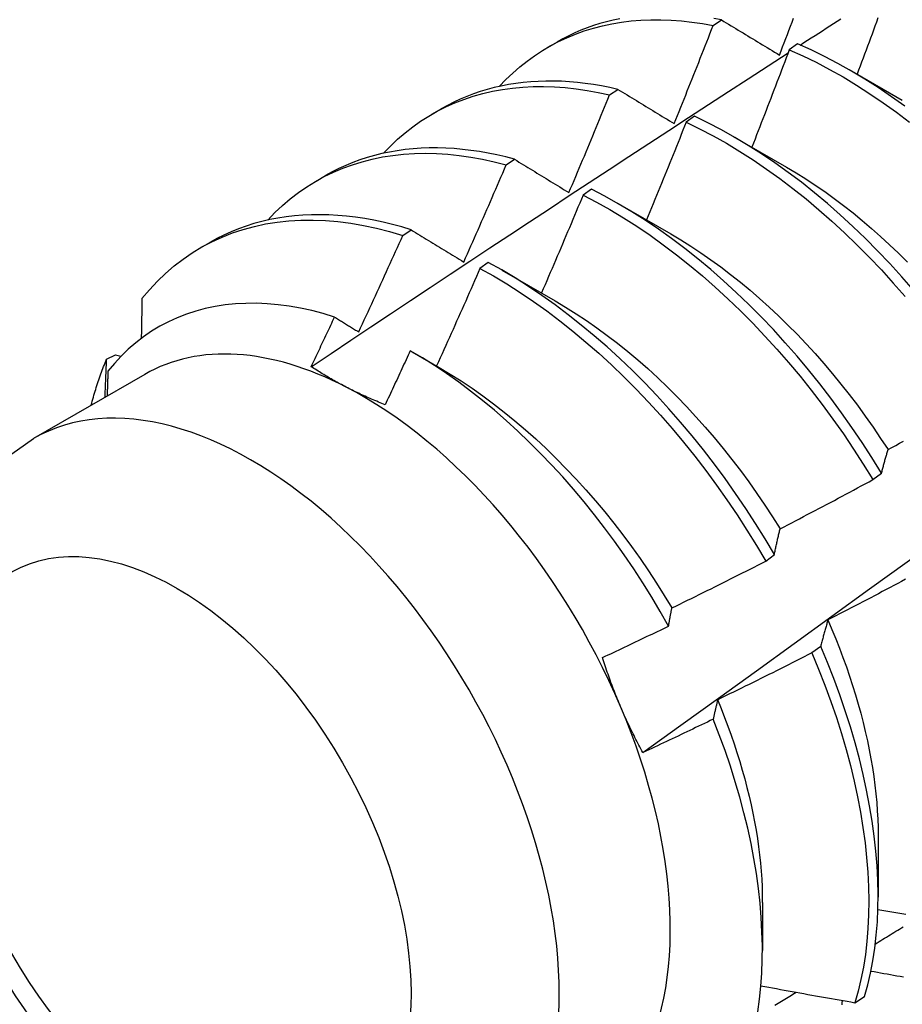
# Model space of a CAD drawing. Header units: inches. Extents: x 202.5 to 236.7, y 67 to 121.5.
# Tile 33 of 48: x 211.454 to 211.72, y 99.801 to 100.097. Entities that reach past the tile are written whole.
import ezdxf

# ---------------------------------------------------------------- set-up
doc = ezdxf.new("R2010")
doc.units = ezdxf.units.IN
doc.header["$MEASUREMENT"] = 0
doc.layers.add('Visible Edges(ANSI)', color=7, linetype='Continuous', lineweight=25)
doc.layers.add('Visible Tangent Edges(ANSI)', color=7, linetype='Continuous', lineweight=25)

msp = doc.modelspace()

# ---------------------------------------------------------------- linework, layer by layer
at = {"layer": 'Visible Edges(ANSI)'}
for p, q in [((211.66285, 100.09524), (211.66537, 100.09693)), ((211.61312, 100.08864), (211.61593, 100.09026)), ((211.68826, 100.08972), (211.68575, 100.08797)), ((211.7037, 100.08196), (211.71971, 100.07275)), ((211.63172, 100.07435), (211.63424, 100.07604)), ((211.57832, 100.06855), (211.58113, 100.07017)), ((211.65725, 100.06794), (211.65475, 100.06617)), ((211.6689, 100.06187), (211.68492, 100.05266)), ((211.60063, 100.0533), (211.60314, 100.05501)), ((211.54352, 100.04846), (211.54634, 100.05008)), ((211.62625, 100.04601), (211.62375, 100.04423)), ((211.63411, 100.04178), (211.65012, 100.03257)), ((211.56956, 100.0321), (211.57207, 100.03382)), ((211.50873, 100.02837), (211.51154, 100.02999)), ((211.59526, 100.02395), (211.59275, 100.02216)), ((211.59931, 100.02169), (211.61532, 100.01247)), ((211.48051, 99.99486), (211.48321, 99.99621)), ((211.48321, 99.99621), (211.48483, 99.99574)), ((211.57236, 99.99708), (211.58052, 99.99238)), ((211.49197, 99.99028), (211.45857, 99.971)), ((211.71086, 99.95864), (211.71346, 99.96062)), ((211.67866, 99.93415), (211.68127, 99.93613)), ((211.69518, 99.9085), (211.69253, 99.90651)), ((211.71247, 99.85155), (211.71245, 99.83306)), ((211.67767, 99.83146), (211.67765, 99.81701)), ((211.70547, 99.80132), (211.70836, 99.8032))]:
    msp.add_line(p, q, dxfattribs=at)
at = {"layer": 'Visible Edges(ANSI)', "flags": 128}
for points in [[(211.59857, 100.0769), (211.60055, 100.07897), (211.6026, 100.08093), (211.60472, 100.08278), (211.60692, 100.08452), (211.60918, 100.08616), (211.61151, 100.08768), (211.61391, 100.08909), (211.61638, 100.09039), (211.6189, 100.09157), (211.62149, 100.09264), (211.62413, 100.09359), (211.62684, 100.09443), (211.62959, 100.09515), (211.6324, 100.09575), (211.63526, 100.09623), (211.63817, 100.0966), (211.64112, 100.09684), (211.64411, 100.09697), (211.64715, 100.09698), (211.65022, 100.09687), (211.65333, 100.09664), (211.65647, 100.09629), (211.65965, 100.09583), (211.66285, 100.09524)], [(211.6348, 100.09729), (211.63278, 100.09686), (211.63079, 100.09637), (211.62883, 100.09582), (211.6269, 100.0952), (211.62499, 100.09453), (211.62312, 100.09379), (211.62127, 100.093), (211.61946, 100.09215), (211.61768, 100.09123), (211.61593, 100.09026)], [(211.66537, 100.09693), (211.66307, 100.09735)], [(211.66537, 100.09693), (211.66608, 100.09649), (211.6668, 100.09605), (211.66752, 100.09562), (211.66824, 100.09518), (211.66896, 100.09475), (211.66968, 100.09431), (211.6704, 100.09387), (211.67112, 100.09343), (211.67185, 100.09299), (211.67257, 100.09255), (211.6733, 100.09212), (211.67402, 100.09168), (211.67475, 100.09123), (211.67548, 100.09079), (211.6762, 100.09035), (211.67693, 100.08991), (211.67766, 100.08947), (211.67839, 100.08903), (211.67913, 100.08858), (211.67986, 100.08814), (211.68059, 100.0877), (211.68133, 100.08725), (211.68206, 100.08681), (211.6828, 100.08636)], [(211.6828, 100.08636), (211.68327, 100.08759), (211.68375, 100.08883), (211.68422, 100.09006), (211.6847, 100.09129), (211.68517, 100.09252), (211.68564, 100.09376), (211.68612, 100.09499), (211.68659, 100.09622), (211.68706, 100.09746)], [(211.68904, 100.08937), (211.69015, 100.09009), (211.69126, 100.0908), (211.69237, 100.09152), (211.69348, 100.09224), (211.69459, 100.09296), (211.6957, 100.09367), (211.69681, 100.09439), (211.69792, 100.09511), (211.69903, 100.09582), (211.70014, 100.09654), (211.70125, 100.09726)], [(211.71239, 100.0975), (211.71195, 100.09629), (211.71151, 100.09508), (211.71106, 100.09387), (211.71062, 100.09266), (211.71018, 100.09145), (211.70973, 100.09024), (211.70928, 100.08903), (211.70884, 100.08782), (211.70839, 100.08661), (211.70794, 100.0854), (211.70749, 100.08419), (211.70704, 100.08298), (211.70659, 100.08177), (211.70614, 100.08056)], [(211.65113, 100.06573), (211.65163, 100.06696), (211.65213, 100.06819), (211.65262, 100.06942), (211.65312, 100.07064), (211.65361, 100.07187), (211.65411, 100.0731), (211.6546, 100.07433), (211.65509, 100.07556), (211.65558, 100.07678), (211.65607, 100.07801), (211.65656, 100.07924), (211.65705, 100.08047), (211.65754, 100.0817), (211.65803, 100.08293), (211.65851, 100.08416), (211.659, 100.08539), (211.65948, 100.08662), (211.65997, 100.08785), (211.66045, 100.08909), (211.66093, 100.09032), (211.66141, 100.09155), (211.66189, 100.09278), (211.66237, 100.09401), (211.66285, 100.09524)], [(211.68575, 100.08797), (211.68529, 100.08674), (211.68483, 100.08552), (211.68437, 100.0843), (211.6839, 100.08308), (211.68344, 100.08185), (211.68298, 100.08063), (211.68251, 100.07941), (211.68204, 100.07819), (211.68158, 100.07697), (211.68111, 100.07574), (211.68064, 100.07452), (211.68017, 100.0733), (211.6797, 100.07208), (211.67923, 100.07086), (211.67876, 100.06964), (211.67829, 100.06842), (211.67782, 100.0672), (211.67734, 100.06598), (211.67687, 100.06476), (211.67639, 100.06354), (211.67592, 100.06232), (211.67544, 100.0611), (211.67496, 100.05988), (211.67448, 100.05866)], [(211.68575, 100.08797), (211.68979, 100.08615), (211.69383, 100.08417), (211.69787, 100.08204), (211.70191, 100.07975), (211.70594, 100.07731), (211.70996, 100.07473), (211.71396, 100.072), (211.71794, 100.06913), (211.72189, 100.06612)], [(211.72045, 100.07097), (211.71647, 100.07383), (211.71246, 100.07655), (211.70844, 100.07913), (211.70441, 100.08155), (211.70037, 100.08383), (211.69633, 100.08595), (211.69229, 100.08792), (211.68826, 100.08972)], [(211.54202, 99.99262), (211.54798, 99.99661), (211.55395, 100.00059), (211.55991, 100.00456), (211.56588, 100.00853), (211.57185, 100.0125), (211.57782, 100.01646), (211.58378, 100.02042), (211.58976, 100.02437), (211.59573, 100.02832), (211.6017, 100.03227), (211.60767, 100.0362), (211.61364, 100.04014), (211.61962, 100.04407), (211.62559, 100.048), (211.63157, 100.05192), (211.63755, 100.05583), (211.64352, 100.05975), (211.6495, 100.06365), (211.65548, 100.06756), (211.66146, 100.07146), (211.66745, 100.07535), (211.67343, 100.07924), (211.67941, 100.08313), (211.6854, 100.08701)], [(211.56377, 100.05681), (211.56585, 100.05897), (211.568, 100.06102), (211.57023, 100.06294), (211.57254, 100.06475), (211.57493, 100.06644), (211.57739, 100.068), (211.57992, 100.06944), (211.58253, 100.07076), (211.5852, 100.07195), (211.58794, 100.07302), (211.59074, 100.07395), (211.5936, 100.07476), (211.59652, 100.07544), (211.59949, 100.07599), (211.60252, 100.07641), (211.6056, 100.07671), (211.60873, 100.07687), (211.6119, 100.0769), (211.61512, 100.07679), (211.61837, 100.07656), (211.62166, 100.0762), (211.62498, 100.07571), (211.62834, 100.07509), (211.63172, 100.07435)], [(211.63424, 100.07604), (211.63176, 100.07659), (211.6293, 100.07707), (211.62686, 100.07749), (211.62443, 100.07783), (211.62203, 100.07811), (211.61964, 100.07831), (211.61727, 100.07845), (211.61492, 100.07852), (211.6126, 100.07851), (211.6103, 100.07844), (211.60802, 100.0783), (211.60577, 100.07809), (211.60354, 100.07781), (211.60135, 100.07746), (211.59918, 100.07703), (211.59704, 100.07655), (211.59494, 100.07599), (211.59286, 100.07536), (211.59082, 100.07467), (211.58881, 100.0739), (211.58684, 100.07307), (211.5849, 100.07217), (211.583, 100.07121), (211.58113, 100.07017)], [(211.63424, 100.07604), (211.63493, 100.07562), (211.63563, 100.07519), (211.63632, 100.07477), (211.63702, 100.07434), (211.63772, 100.07392), (211.63842, 100.07349), (211.63912, 100.07306), (211.63982, 100.07264), (211.64052, 100.07221), (211.64122, 100.07178), (211.64192, 100.07135), (211.64263, 100.07092), (211.64333, 100.07049), (211.64404, 100.07006), (211.64474, 100.06963), (211.64545, 100.0692), (211.64616, 100.06877), (211.64687, 100.06834), (211.64757, 100.0679), (211.64828, 100.06747), (211.649, 100.06704), (211.64971, 100.0666), (211.65042, 100.06617), (211.65113, 100.06573)], [(211.6195, 100.04498), (211.62002, 100.0462), (211.62054, 100.04742), (211.62105, 100.04864), (211.62157, 100.04986), (211.62209, 100.05108), (211.6226, 100.05231), (211.62311, 100.05353), (211.62363, 100.05475), (211.62414, 100.05597), (211.62465, 100.0572), (211.62516, 100.05842), (211.62567, 100.05964), (211.62618, 100.06087), (211.62669, 100.06209), (211.6272, 100.06332), (211.6277, 100.06454), (211.62821, 100.06577), (211.62871, 100.06699), (211.62922, 100.06822), (211.62972, 100.06944), (211.63022, 100.07067), (211.63072, 100.07189), (211.63122, 100.07312), (211.63172, 100.07435)], [(211.72307, 100.01564), (211.71955, 100.01968), (211.71596, 100.02362), (211.71231, 100.02746), (211.70861, 100.03119), (211.70485, 100.03481), (211.70104, 100.03831), (211.69719, 100.04169), (211.6933, 100.04494), (211.68937, 100.04807), (211.68541, 100.05106), (211.68143, 100.05391), (211.67743, 100.05662), (211.67341, 100.05918), (211.66937, 100.0616), (211.66533, 100.06387), (211.66129, 100.06598), (211.65725, 100.06794)], [(211.65475, 100.06617), (211.65426, 100.06494), (211.65377, 100.06371), (211.65329, 100.06249), (211.6528, 100.06126), (211.65231, 100.06003), (211.65182, 100.0588), (211.65133, 100.05757), (211.65083, 100.05635), (211.65034, 100.05512), (211.64985, 100.05389), (211.64935, 100.05267), (211.64886, 100.05144), (211.64836, 100.05021), (211.64787, 100.04899), (211.64737, 100.04776), (211.64687, 100.04654), (211.64637, 100.04531), (211.64587, 100.04409), (211.64537, 100.04286), (211.64487, 100.04164), (211.64437, 100.04041), (211.64387, 100.03919), (211.64336, 100.03797), (211.64286, 100.03674)], [(211.65475, 100.06617), (211.65879, 100.0642), (211.66283, 100.06208), (211.66687, 100.0598), (211.6709, 100.05737), (211.67492, 100.05479), (211.67892, 100.05207), (211.6829, 100.04921), (211.68686, 100.04621), (211.69078, 100.04308), (211.69467, 100.03981), (211.69852, 100.03643), (211.70232, 100.03292), (211.70608, 100.02929), (211.70978, 100.02555), (211.71343, 100.0217), (211.71701, 100.01776), (211.72053, 100.01371)], [(211.60314, 100.05501), (211.60049, 100.0557), (211.59786, 100.05631), (211.59524, 100.05685), (211.59264, 100.0573), (211.59006, 100.05768), (211.5875, 100.05799), (211.58496, 100.05821), (211.58245, 100.05836), (211.57996, 100.05843), (211.57749, 100.05842), (211.57505, 100.05833), (211.57264, 100.05816), (211.57026, 100.05791), (211.56791, 100.05759), (211.56559, 100.05719), (211.5633, 100.05671), (211.56105, 100.05615), (211.55883, 100.05551), (211.55665, 100.0548), (211.55451, 100.05401), (211.5524, 100.05314), (211.55034, 100.0522), (211.54832, 100.05118), (211.54634, 100.05008)], [(211.52898, 100.03672), (211.53114, 100.03898), (211.5334, 100.0411), (211.53574, 100.0431), (211.53817, 100.04497), (211.54068, 100.04671), (211.54327, 100.04831), (211.54594, 100.04978), (211.54869, 100.05111), (211.55151, 100.05231), (211.5544, 100.05337), (211.55736, 100.05428), (211.56038, 100.05506), (211.56346, 100.05569), (211.56661, 100.05618), (211.56981, 100.05654), (211.57306, 100.05674), (211.57637, 100.05681), (211.57972, 100.05673), (211.58311, 100.05651), (211.58655, 100.05615), (211.59002, 100.05565), (211.59353, 100.05501), (211.59706, 100.05422), (211.60063, 100.0533)], [(211.64174, 99.87656), (211.65312, 99.88475), (211.66449, 99.89295), (211.67585, 99.90115), (211.6872, 99.90935), (211.69854, 99.91755), (211.70987, 99.92575), (211.72119, 99.93394), (211.7325, 99.94214), (211.7438, 99.95033), (211.75508, 99.95852), (211.76636, 99.96671), (211.77763, 99.9749), (211.78889, 99.98309), (211.80014, 99.99128), (211.81138, 99.99946), (211.82261, 100.00764), (211.83384, 100.01582), (211.84505, 100.02399), (211.85625, 100.03216), (211.86744, 100.04033), (211.87863, 100.0485), (211.8898, 100.05666)], [(211.58789, 100.02409), (211.58843, 100.02531), (211.58897, 100.02652), (211.58951, 100.02774), (211.59005, 100.02895), (211.59058, 100.03016), (211.59112, 100.03138), (211.59166, 100.03259), (211.59219, 100.03381), (211.59272, 100.03503), (211.59326, 100.03624), (211.59379, 100.03746), (211.59432, 100.03868), (211.59485, 100.03989), (211.59538, 100.04111), (211.59591, 100.04233), (211.59644, 100.04355), (211.59696, 100.04476), (211.59749, 100.04598), (211.59801, 100.0472), (211.59854, 100.04842), (211.59906, 100.04964), (211.59959, 100.05086), (211.60011, 100.05208), (211.60063, 100.0533)], [(211.60314, 100.05501), (211.60381, 100.05459), (211.60449, 100.05418), (211.60516, 100.05377), (211.60583, 100.05336), (211.60651, 100.05294), (211.60719, 100.05253), (211.60786, 100.05211), (211.60854, 100.0517), (211.60922, 100.05128), (211.6099, 100.05086), (211.61058, 100.05045), (211.61126, 100.05003), (211.61194, 100.04961), (211.61263, 100.04919), (211.61331, 100.04877), (211.61399, 100.04835), (211.61468, 100.04793), (211.61536, 100.04751), (211.61605, 100.04709), (211.61674, 100.04667), (211.61743, 100.04625), (211.61812, 100.04583), (211.61881, 100.0454), (211.6195, 100.04498)], [(211.68492, 100.05264), (211.6878, 100.05093), (211.69068, 100.04914), (211.69355, 100.04726), (211.69641, 100.04529), (211.69926, 100.04324), (211.70209, 100.0411), (211.7049, 100.03889), (211.70769, 100.0366), (211.71046, 100.03423), (211.7132, 100.0318), (211.71592, 100.02929), (211.71861, 100.02672), (211.72126, 100.02408)], [(211.62375, 100.04423), (211.62324, 100.043), (211.62273, 100.04178), (211.62221, 100.04055), (211.6217, 100.03932), (211.62119, 100.03809), (211.62067, 100.03686), (211.62016, 100.03563), (211.61964, 100.03441), (211.61912, 100.03318), (211.6186, 100.03195), (211.61809, 100.03073), (211.61757, 100.0295), (211.61705, 100.02827), (211.61652, 100.02705), (211.616, 100.02582), (211.61548, 100.0246), (211.61496, 100.02337), (211.61443, 100.02215), (211.61391, 100.02092), (211.61338, 100.0197), (211.61285, 100.01847), (211.61233, 100.01725), (211.6118, 100.01603), (211.61127, 100.0148)], [(211.62375, 100.04423), (211.62779, 100.04212), (211.63183, 100.03985), (211.63586, 100.03743), (211.63988, 100.03486), (211.64389, 100.03215), (211.64787, 100.02929), (211.65182, 100.0263), (211.65575, 100.02318), (211.65964, 100.01992), (211.66349, 100.01654), (211.6673, 100.01304), (211.67106, 100.00942), (211.67476, 100.00568), (211.67841, 100.00184), (211.682, 99.9979), (211.68552, 99.99386), (211.68897, 99.98973), (211.69235, 99.98551), (211.69565, 99.9812), (211.69887, 99.97682), (211.702, 99.97237), (211.70505, 99.96785), (211.708, 99.96327), (211.71086, 99.95864)], [(211.71346, 99.96062), (211.71059, 99.96525), (211.70763, 99.96982), (211.70458, 99.97433), (211.70144, 99.97878), (211.69821, 99.98316), (211.69491, 99.98745), (211.69152, 99.99167), (211.68807, 99.9958), (211.68454, 99.99983), (211.68095, 100.00376), (211.6773, 100.0076), (211.67359, 100.01132), (211.66982, 100.01493), (211.66601, 100.01842), (211.66216, 100.0218), (211.65827, 100.02504), (211.65434, 100.02816), (211.65038, 100.03114), (211.64639, 100.03398), (211.64239, 100.03668), (211.63837, 100.03924), (211.63434, 100.04165), (211.6303, 100.04391), (211.62625, 100.04601)], [(211.57207, 100.03382), (211.56925, 100.03466), (211.56644, 100.03542), (211.56365, 100.03609), (211.56088, 100.03667), (211.55812, 100.03717), (211.55539, 100.03758), (211.55268, 100.0379), (211.55, 100.03813), (211.54734, 100.03828), (211.5447, 100.03834), (211.5421, 100.03831), (211.53952, 100.03819), (211.53698, 100.03799), (211.53447, 100.0377), (211.532, 100.03732), (211.52956, 100.03685), (211.52716, 100.03629), (211.5248, 100.03565), (211.52248, 100.03492), (211.52021, 100.03411), (211.51797, 100.03321), (211.51578, 100.03222), (211.51363, 100.03115), (211.51154, 100.02999)], [(211.49116, 100.0131), (211.49341, 100.01578), (211.49577, 100.01831), (211.49824, 100.02069), (211.50082, 100.02291), (211.5035, 100.02498), (211.50629, 100.02688), (211.50917, 100.02862), (211.51214, 100.0302), (211.51521, 100.0316), (211.51837, 100.03284), (211.52161, 100.03391), (211.52493, 100.03481), (211.52832, 100.03554), (211.53179, 100.03609), (211.53533, 100.03647), (211.53893, 100.03668), (211.54259, 100.03671), (211.54631, 100.03657), (211.55008, 100.03625), (211.5539, 100.03577), (211.55776, 100.03511), (211.56166, 100.03428), (211.5656, 100.03327), (211.56956, 100.0321)], [(211.5563, 100.00308), (211.55686, 100.00429), (211.55743, 100.00549), (211.55799, 100.0067), (211.55855, 100.00791), (211.5591, 100.00911), (211.55966, 100.01032), (211.56022, 100.01153), (211.56078, 100.01273), (211.56133, 100.01394), (211.56189, 100.01515), (211.56244, 100.01636), (211.56299, 100.01757), (211.56354, 100.01878), (211.5641, 100.01999), (211.56465, 100.0212), (211.56519, 100.02241), (211.56574, 100.02362), (211.56629, 100.02483), (211.56684, 100.02604), (211.56738, 100.02725), (211.56793, 100.02847), (211.56847, 100.02968), (211.56902, 100.03089), (211.56956, 100.0321)], [(211.57207, 100.03382), (211.57272, 100.03342), (211.57337, 100.03302), (211.57402, 100.03262), (211.57467, 100.03222), (211.57533, 100.03182), (211.57598, 100.03142), (211.57663, 100.03102), (211.57729, 100.03061), (211.57795, 100.03021), (211.5786, 100.02981), (211.57926, 100.0294), (211.57992, 100.029), (211.58058, 100.02859), (211.58124, 100.02819), (211.5819, 100.02778), (211.58256, 100.02737), (211.58323, 100.02696), (211.58389, 100.02656), (211.58455, 100.02615), (211.58522, 100.02574), (211.58589, 100.02533), (211.58655, 100.02492), (211.58722, 100.02451), (211.58789, 100.02409)], [(211.65011, 100.03253), (211.65313, 100.03074), (211.65615, 100.02884), (211.65915, 100.02686), (211.66215, 100.02478), (211.66513, 100.02261), (211.66809, 100.02036), (211.67103, 100.01802), (211.67395, 100.01561), (211.67684, 100.01311), (211.6797, 100.01053), (211.68253, 100.00788), (211.68533, 100.00515), (211.6881, 100.00236), (211.69082, 99.99949), (211.6935, 99.99656), (211.69614, 99.99357), (211.69874, 99.99051), (211.70128, 99.9874), (211.70377, 99.98423), (211.70621, 99.981), (211.7086, 99.97773), (211.71093, 99.97442), (211.7132, 99.97106), (211.71542, 99.96766)], [(211.68127, 99.93613), (211.67849, 99.9408), (211.67562, 99.94543), (211.67266, 99.95), (211.6696, 99.95451), (211.66645, 99.95895), (211.66322, 99.96332), (211.65991, 99.96761), (211.65652, 99.97182), (211.65306, 99.97595), (211.64953, 99.97997), (211.64593, 99.9839), (211.64228, 99.98773), (211.63857, 99.99145), (211.6348, 99.99505), (211.63099, 99.99854), (211.62713, 100.0019), (211.62323, 100.00514), (211.6193, 100.00825), (211.61534, 100.01122), (211.61136, 100.01406), (211.60735, 100.01675), (211.60333, 100.0193), (211.5993, 100.0217), (211.59526, 100.02395)], [(211.59275, 100.02216), (211.59222, 100.02093), (211.59168, 100.01971), (211.59115, 100.01848), (211.59061, 100.01726), (211.59007, 100.01604), (211.58954, 100.01481), (211.589, 100.01359), (211.58846, 100.01237), (211.58792, 100.01115), (211.58738, 100.00992), (211.58683, 100.0087), (211.58629, 100.00748), (211.58575, 100.00626), (211.5852, 100.00504), (211.58466, 100.00382), (211.58411, 100.0026), (211.58356, 100.00138), (211.58302, 100.00016), (211.58247, 99.99894), (211.58192, 99.99772), (211.58137, 99.9965), (211.58082, 99.99528), (211.58027, 99.99406), (211.57971, 99.99285)], [(211.59275, 100.02216), (211.59679, 100.0199), (211.60082, 100.01749), (211.60485, 100.01493), (211.60885, 100.01222), (211.61283, 100.00938), (211.61679, 100.00639), (211.62072, 100.00327), (211.62461, 100.00003), (211.62847, 99.99665), (211.63228, 99.99316), (211.63604, 99.98954), (211.63975, 99.98582), (211.6434, 99.98198), (211.64699, 99.97805), (211.65051, 99.97401), (211.65397, 99.96988), (211.65735, 99.96567), (211.66066, 99.96137), (211.66388, 99.95699), (211.66702, 99.95255), (211.67007, 99.94803), (211.67303, 99.94346), (211.6759, 99.93883), (211.67866, 99.93415)], [(211.54905, 100.00755), (211.54559, 100.00859), (211.54217, 100.00948), (211.53877, 100.01022), (211.53541, 100.01081), (211.53209, 100.01125), (211.52881, 100.01154), (211.52558, 100.01169), (211.52239, 100.01167), (211.51925, 100.01151), (211.51617, 100.0112), (211.51314, 100.01073), (211.51019, 100.01011), (211.5073, 100.00934), (211.50449, 100.00842), (211.50176, 100.00736), (211.4991, 100.00614), (211.49652, 100.00478), (211.49402, 100.00327), (211.49161, 100.00162), (211.48928, 99.99983), (211.48704, 99.99789), (211.4849, 99.99581), (211.48285, 99.9936), (211.48091, 99.99126)], [(211.49116, 100.0131), (211.49115, 100.0126), (211.49114, 100.0121), (211.49113, 100.0116), (211.49112, 100.01111), (211.49112, 100.01061), (211.49111, 100.01011), (211.4911, 100.00961), (211.49109, 100.00911), (211.49108, 100.00862), (211.49107, 100.00812), (211.49106, 100.00762), (211.49105, 100.00712), (211.49104, 100.00662), (211.49103, 100.00612), (211.49102, 100.00562), (211.49101, 100.00512), (211.491, 100.00462), (211.49099, 100.00412), (211.49098, 100.00362), (211.49097, 100.00312), (211.49096, 100.00262), (211.49094, 100.00212), (211.49093, 100.00162), (211.49092, 100.00112)], [(211.61532, 100.01241), (211.61848, 100.01054), (211.62163, 100.00856), (211.62477, 100.00648), (211.6279, 100.00431), (211.63101, 100.00204), (211.6341, 99.99967), (211.63716, 99.99721), (211.6402, 99.99466), (211.64321, 99.99202), (211.64618, 99.98929), (211.64912, 99.98648), (211.65202, 99.98359), (211.65488, 99.98061), (211.6577, 99.97757), (211.66047, 99.97445), (211.66319, 99.97127), (211.66586, 99.96802), (211.66848, 99.96472), (211.67105, 99.96136), (211.67355, 99.95795), (211.676, 99.95448), (211.67839, 99.95098), (211.68071, 99.94743), (211.68296, 99.94385)], [(211.54201, 99.99262), (211.54231, 99.99325), (211.54261, 99.99387), (211.5429, 99.99449), (211.5432, 99.99511), (211.54349, 99.99573), (211.54379, 99.99635), (211.54408, 99.99697), (211.54437, 99.99759), (211.54467, 99.99822), (211.54496, 99.99884), (211.54526, 99.99946), (211.54555, 100.00008), (211.54584, 100.0007), (211.54613, 100.00133), (211.54643, 100.00195), (211.54672, 100.00257), (211.54701, 100.00319), (211.5473, 100.00382), (211.54759, 100.00444), (211.54789, 100.00506), (211.54818, 100.00568), (211.54847, 100.00631), (211.54876, 100.00693), (211.54905, 100.00755)], [(211.54905, 100.00755), (211.54935, 100.00737), (211.54965, 100.00718), (211.54995, 100.007), (211.55025, 100.00681), (211.55055, 100.00663), (211.55085, 100.00644), (211.55115, 100.00626), (211.55146, 100.00607), (211.55176, 100.00588), (211.55206, 100.0057), (211.55236, 100.00551), (211.55266, 100.00533), (211.55297, 100.00514), (211.55327, 100.00495), (211.55357, 100.00477), (211.55387, 100.00458), (211.55418, 100.00439), (211.55448, 100.00421), (211.55478, 100.00402), (211.55509, 100.00383), (211.55539, 100.00364), (211.55569, 100.00346), (211.556, 100.00327), (211.5563, 100.00308)], [(211.57179, 99.99741), (211.57148, 99.99673), (211.57117, 99.99605), (211.57085, 99.99537), (211.57054, 99.9947), (211.57023, 99.99402), (211.56992, 99.99334), (211.56961, 99.99266), (211.56929, 99.99199), (211.56898, 99.99131), (211.56867, 99.99063), (211.56835, 99.98995), (211.56804, 99.98928), (211.56773, 99.9886), (211.56741, 99.98792), (211.5671, 99.98725), (211.56678, 99.98657), (211.56647, 99.98589), (211.56615, 99.98522), (211.56584, 99.98454), (211.56552, 99.98387), (211.5652, 99.98319), (211.56489, 99.98251), (211.56457, 99.98184), (211.56425, 99.98116)], [(211.64947, 99.91461), (211.64697, 99.91898), (211.64439, 99.92331), (211.64173, 99.92759), (211.63897, 99.93181), (211.63614, 99.93598), (211.63322, 99.94009), (211.63023, 99.94413), (211.62717, 99.94809), (211.62404, 99.95197), (211.62086, 99.95575), (211.61762, 99.95944), (211.61432, 99.96304), (211.61098, 99.96654), (211.60758, 99.96994), (211.60413, 99.97323), (211.60065, 99.97641), (211.59712, 99.97949), (211.59355, 99.98244), (211.58996, 99.98527), (211.58636, 99.98797), (211.58273, 99.99053), (211.57909, 99.99296), (211.57544, 99.99525), (211.57179, 99.99741)], [(211.4759, 99.981), (211.47605, 99.98161), (211.47621, 99.98222), (211.47638, 99.98282), (211.47654, 99.98342), (211.47671, 99.98402), (211.47688, 99.98461), (211.47706, 99.98521), (211.47724, 99.9858), (211.47742, 99.98638), (211.47761, 99.98697), (211.47779, 99.98755), (211.47798, 99.98813), (211.47818, 99.98871), (211.47838, 99.98928), (211.47858, 99.98985), (211.47878, 99.99042), (211.47898, 99.99098), (211.47919, 99.99155), (211.47941, 99.99211), (211.47962, 99.99266), (211.47984, 99.99322), (211.48006, 99.99377), (211.48028, 99.99432), (211.48051, 99.99486)], [(211.48006, 99.9834), (211.48008, 99.98388), (211.4801, 99.98436), (211.48011, 99.98484), (211.48013, 99.98532), (211.48015, 99.9858), (211.48017, 99.98628), (211.48019, 99.98675), (211.48021, 99.98723), (211.48023, 99.98771), (211.48025, 99.98819), (211.48027, 99.98867), (211.48029, 99.98914), (211.48031, 99.98962), (211.48033, 99.9901), (211.48035, 99.99058), (211.48036, 99.99105), (211.48038, 99.99153), (211.4804, 99.99201), (211.48042, 99.99248), (211.48044, 99.99296), (211.48046, 99.99343), (211.48048, 99.99391), (211.48049, 99.99439), (211.48051, 99.99486)], [(211.48091, 99.99126), (211.4809, 99.99094), (211.48089, 99.99063), (211.48088, 99.99032), (211.48087, 99.99001), (211.48086, 99.9897), (211.48085, 99.98938), (211.48084, 99.98907), (211.48083, 99.98876), (211.48082, 99.98845), (211.48081, 99.98814), (211.4808, 99.98782), (211.48079, 99.98751), (211.48078, 99.9872), (211.48077, 99.98689), (211.48076, 99.98657), (211.48075, 99.98626), (211.48074, 99.98595), (211.48073, 99.98564), (211.48072, 99.98532), (211.48071, 99.98501), (211.4807, 99.9847), (211.48069, 99.98438), (211.48068, 99.98407), (211.48067, 99.98376)], [(211.55253, 99.98648), (211.55206, 99.98672), (211.5516, 99.98696), (211.55113, 99.98721), (211.55068, 99.98745), (211.55022, 99.9877), (211.54977, 99.98795), (211.54931, 99.9882), (211.54887, 99.98845), (211.54842, 99.9887), (211.54798, 99.98895), (211.54753, 99.98921), (211.5471, 99.98946), (211.54666, 99.98972), (211.54623, 99.98998), (211.54579, 99.99024), (211.54536, 99.9905), (211.54494, 99.99076), (211.54451, 99.99102), (211.54409, 99.99129), (211.54367, 99.99155), (211.54325, 99.99182), (211.54284, 99.99209), (211.54243, 99.99235), (211.54201, 99.99262)], [(211.58053, 99.99234), (211.58382, 99.9904), (211.58711, 99.98833), (211.59038, 99.98616), (211.59364, 99.98387), (211.59687, 99.98148), (211.60008, 99.97897), (211.60327, 99.97637), (211.60642, 99.97366), (211.60955, 99.97087), (211.61264, 99.96798), (211.61569, 99.965), (211.61869, 99.96194), (211.62166, 99.9588), (211.62457, 99.95558), (211.62744, 99.95229), (211.63025, 99.94893), (211.633, 99.94551), (211.6357, 99.94202), (211.63833, 99.93848), (211.64089, 99.93488), (211.64339, 99.93124), (211.64581, 99.92755), (211.64816, 99.92381), (211.65043, 99.92004)], [(211.56425, 99.98116), (211.56374, 99.98137), (211.56323, 99.98157), (211.56272, 99.98178), (211.56221, 99.98199), (211.56171, 99.9822), (211.5612, 99.98241), (211.5607, 99.98263), (211.5602, 99.98284), (211.55971, 99.98306), (211.55921, 99.98328), (211.55872, 99.98349), (211.55823, 99.98372), (211.55775, 99.98394), (211.55726, 99.98416), (211.55678, 99.98439), (211.5563, 99.98461), (211.55582, 99.98484), (211.55534, 99.98507), (211.55487, 99.9853), (211.55439, 99.98553), (211.55392, 99.98577), (211.55346, 99.986), (211.55299, 99.98624), (211.55253, 99.98648)], [(211.45966, 99.79393), (211.45309, 99.80336), (211.44704, 99.81318), (211.44155, 99.82333), (211.43668, 99.83374), (211.43244, 99.84435), (211.42888, 99.85509), (211.42604, 99.8659), (211.42396, 99.87672), (211.42267, 99.88751), (211.42222, 99.89821), (211.42269, 99.90879), (211.42414, 99.91918), (211.42667, 99.92935), (211.43039, 99.93919), (211.4354, 99.94851), (211.4418, 99.95712), (211.44958, 99.96473), (211.45857, 99.971)], [(211.71546, 99.96767), (211.71661, 99.9683), (211.71777, 99.96893), (211.71892, 99.96957), (211.72007, 99.9702)], [(211.71346, 99.96062), (211.71354, 99.96093), (211.71362, 99.96123), (211.7137, 99.96154), (211.71378, 99.96184), (211.71386, 99.96214), (211.71394, 99.96244), (211.71402, 99.96274), (211.7141, 99.96304), (211.71418, 99.96334), (211.71426, 99.96364), (211.71435, 99.96393), (211.71443, 99.96423), (211.71451, 99.96452), (211.7146, 99.96481), (211.71468, 99.9651), (211.71477, 99.96539), (211.71485, 99.96568), (211.71494, 99.96597), (211.71502, 99.96625), (211.71511, 99.96654), (211.7152, 99.96682), (211.71528, 99.96711), (211.71537, 99.96739), (211.71546, 99.96767)], [(211.68299, 99.94387), (211.68416, 99.94448), (211.68532, 99.94508), (211.68649, 99.94569), (211.68766, 99.94629), (211.68882, 99.9469), (211.68999, 99.94751), (211.69115, 99.94812), (211.69232, 99.94873), (211.69348, 99.94934), (211.69464, 99.94995), (211.6958, 99.95057), (211.69697, 99.95118), (211.69813, 99.9518), (211.69929, 99.95241), (211.70045, 99.95303), (211.70161, 99.95365), (211.70277, 99.95427), (211.70392, 99.95489), (211.70508, 99.95551), (211.70624, 99.95614), (211.70739, 99.95676), (211.70855, 99.95739), (211.70971, 99.95801), (211.71086, 99.95864)], [(211.68127, 99.93613), (211.68133, 99.93646), (211.6814, 99.9368), (211.68147, 99.93713), (211.68154, 99.93746), (211.68161, 99.9378), (211.68168, 99.93813), (211.68175, 99.93845), (211.68182, 99.93878), (211.68189, 99.93911), (211.68196, 99.93943), (211.68203, 99.93976), (211.6821, 99.94008), (211.68217, 99.9404), (211.68224, 99.94072), (211.68232, 99.94104), (211.68239, 99.94136), (211.68246, 99.94168), (211.68254, 99.942), (211.68261, 99.94231), (211.68269, 99.94263), (211.68276, 99.94294), (211.68284, 99.94325), (211.68291, 99.94356), (211.68299, 99.94387)], [(211.65044, 99.92004), (211.65162, 99.92061), (211.6528, 99.92119), (211.65399, 99.92177), (211.65517, 99.92235), (211.65635, 99.92293), (211.65753, 99.92351), (211.6587, 99.92409), (211.65988, 99.92467), (211.66106, 99.92526), (211.66224, 99.92584), (211.66341, 99.92643), (211.66459, 99.92702), (211.66577, 99.92761), (211.66694, 99.92819), (211.66812, 99.92879), (211.66929, 99.92938), (211.67046, 99.92997), (211.67164, 99.93056), (211.67281, 99.93116), (211.67398, 99.93175), (211.67515, 99.93235), (211.67632, 99.93295), (211.67749, 99.93355), (211.67866, 99.93415)], [(211.72068, 99.92866), (211.71952, 99.92804), (211.71836, 99.92742), (211.7172, 99.9268), (211.71604, 99.92618), (211.71488, 99.92556), (211.71371, 99.92495), (211.71255, 99.92433), (211.71139, 99.92372), (211.71022, 99.9231), (211.70905, 99.92249), (211.70789, 99.92188), (211.70672, 99.92127), (211.70555, 99.92066), (211.70439, 99.92005), (211.70322, 99.91944), (211.70205, 99.91884), (211.70088, 99.91823), (211.69971, 99.91763), (211.69854, 99.91703), (211.69737, 99.91643)], [(211.64947, 99.91461), (211.64951, 99.91484), (211.64955, 99.91507), (211.64958, 99.9153), (211.64962, 99.91553), (211.64966, 99.91576), (211.6497, 99.91599), (211.64974, 99.91622), (211.64978, 99.91645), (211.64982, 99.91668), (211.64986, 99.9169), (211.6499, 99.91713), (211.64994, 99.91736), (211.64998, 99.91758), (211.65002, 99.91781), (211.65007, 99.91803), (211.65011, 99.91826), (211.65015, 99.91848), (211.65019, 99.91871), (211.65023, 99.91893), (211.65027, 99.91915), (211.65031, 99.91937), (211.65036, 99.91959), (211.6504, 99.91982), (211.65044, 99.92004)], [(211.69737, 99.91643), (211.69727, 99.91611), (211.69718, 99.91579), (211.69708, 99.91547), (211.69699, 99.91515), (211.69689, 99.91483), (211.6968, 99.9145), (211.6967, 99.91418), (211.69661, 99.91385), (211.69652, 99.91353), (211.69643, 99.9132), (211.69633, 99.91287), (211.69624, 99.91254), (211.69615, 99.91221), (211.69606, 99.91188), (211.69597, 99.91155), (211.69588, 99.91121), (211.69579, 99.91088), (211.69571, 99.91054), (211.69562, 99.91021), (211.69553, 99.90987), (211.69544, 99.90953), (211.69536, 99.90919), (211.69527, 99.90885), (211.69518, 99.9085)], [(211.69735, 99.91643), (211.69856, 99.91361), (211.69972, 99.91079), (211.70083, 99.90797), (211.70189, 99.90515), (211.70291, 99.90234), (211.70387, 99.89952), (211.70478, 99.89672), (211.70565, 99.89392), (211.70646, 99.89113), (211.70723, 99.88836), (211.70794, 99.88559), (211.7086, 99.88284), (211.70921, 99.88011), (211.70977, 99.87739), (211.71028, 99.87469), (211.71073, 99.87202), (211.71114, 99.86936), (211.71148, 99.86673), (211.71178, 99.86413), (211.71202, 99.86155), (211.71221, 99.85901), (211.71235, 99.85649), (211.71243, 99.85401), (211.71246, 99.85156)], [(211.62958, 99.90512), (211.63042, 99.90551), (211.63125, 99.9059), (211.63208, 99.90629), (211.63291, 99.90668), (211.63374, 99.90707), (211.63457, 99.90747), (211.6354, 99.90786), (211.63623, 99.90825), (211.63706, 99.90864), (211.63789, 99.90904), (211.63872, 99.90943), (211.63954, 99.90983), (211.64037, 99.91022), (211.6412, 99.91062), (211.64203, 99.91102), (211.64286, 99.91141), (211.64368, 99.91181), (211.64451, 99.91221), (211.64534, 99.91261), (211.64616, 99.91301), (211.64699, 99.91341), (211.64782, 99.91381), (211.64864, 99.91421), (211.64947, 99.91461)], [(211.70836, 99.8032), (211.70933, 99.80665), (211.71017, 99.81022), (211.71088, 99.81391), (211.71146, 99.8177), (211.7119, 99.8216), (211.71222, 99.8256), (211.7124, 99.82969), (211.71244, 99.83388), (211.71236, 99.83815), (211.71213, 99.8425), (211.71177, 99.84692), (211.71128, 99.85141), (211.71066, 99.85596), (211.7099, 99.86057), (211.709, 99.86523), (211.70798, 99.86994), (211.70682, 99.87469), (211.70554, 99.87946), (211.70412, 99.88427), (211.70258, 99.8891), (211.70092, 99.89394), (211.69913, 99.8988), (211.69721, 99.90365), (211.69518, 99.9085)], [(211.63503, 99.89038), (211.63477, 99.89098), (211.63452, 99.89158), (211.63427, 99.89219), (211.63402, 99.89279), (211.63378, 99.8934), (211.63354, 99.894), (211.6333, 99.89461), (211.63306, 99.89522), (211.63283, 99.89583), (211.63259, 99.89644), (211.63236, 99.89705), (211.63214, 99.89767), (211.63191, 99.89828), (211.63169, 99.8989), (211.63147, 99.89952), (211.63125, 99.90013), (211.63103, 99.90075), (211.63082, 99.90137), (211.63061, 99.902), (211.6304, 99.90262), (211.63019, 99.90324), (211.62999, 99.90387), (211.62979, 99.90449), (211.62958, 99.90512)], [(211.69253, 99.90651), (211.69136, 99.90591), (211.69018, 99.90532), (211.68901, 99.90472), (211.68784, 99.90413), (211.68666, 99.90353), (211.68548, 99.90294), (211.68431, 99.90235), (211.68313, 99.90176), (211.68195, 99.90117), (211.68078, 99.90058), (211.6796, 99.89999), (211.67842, 99.8994), (211.67724, 99.89882), (211.67606, 99.89823), (211.67488, 99.89765), (211.6737, 99.89707), (211.67251, 99.89649), (211.67133, 99.89591), (211.67015, 99.89533), (211.66897, 99.89475), (211.66778, 99.89417), (211.6666, 99.8936), (211.66541, 99.89302), (211.66423, 99.89245)], [(211.69253, 99.90651), (211.69455, 99.90166), (211.69645, 99.8968), (211.69823, 99.89195), (211.69989, 99.88711), (211.70142, 99.88228), (211.70283, 99.87748), (211.7041, 99.8727), (211.70525, 99.86796), (211.70626, 99.86325), (211.70715, 99.8586), (211.7079, 99.85399), (211.70851, 99.84944), (211.70899, 99.84496), (211.70934, 99.84054), (211.70955, 99.8362), (211.70963, 99.83193), (211.70958, 99.82776), (211.70939, 99.82367), (211.70906, 99.81968), (211.70861, 99.81579), (211.70802, 99.812), (211.7073, 99.80832), (211.70645, 99.80476), (211.70547, 99.80132)], [(211.66423, 99.89245), (211.66417, 99.89221), (211.66411, 99.89197), (211.66405, 99.89173), (211.66399, 99.89149), (211.66393, 99.89125), (211.66388, 99.89101), (211.66382, 99.89077), (211.66376, 99.89053), (211.6637, 99.89029), (211.66365, 99.89004), (211.66359, 99.8898), (211.66353, 99.88956), (211.66348, 99.88931), (211.66342, 99.88907), (211.66337, 99.88882), (211.66331, 99.88858), (211.66325, 99.88833), (211.6632, 99.88808), (211.66314, 99.88783), (211.66309, 99.88759), (211.66303, 99.88734), (211.66298, 99.88709), (211.66293, 99.88684), (211.66287, 99.88659)], [(211.66417, 99.89246), (211.66525, 99.88979), (211.66629, 99.88713), (211.66729, 99.88447), (211.66824, 99.88182), (211.66915, 99.87917), (211.67001, 99.87652), (211.67083, 99.87388), (211.67161, 99.87125), (211.67234, 99.86863), (211.67303, 99.86602), (211.67367, 99.86343), (211.67426, 99.86085), (211.67481, 99.85828), (211.67531, 99.85573), (211.67576, 99.8532), (211.67616, 99.8507), (211.67652, 99.84821), (211.67682, 99.84574), (211.67708, 99.8433), (211.67729, 99.84089), (211.67745, 99.8385), (211.67756, 99.83613), (211.67762, 99.8338), (211.67764, 99.83149)], [(211.64174, 99.87656), (211.64143, 99.87711), (211.64113, 99.87767), (211.64083, 99.87824), (211.64053, 99.8788), (211.64023, 99.87936), (211.63994, 99.87993), (211.63964, 99.8805), (211.63935, 99.88107), (211.63907, 99.88164), (211.63878, 99.88221), (211.6385, 99.88278), (211.63822, 99.88336), (211.63794, 99.88393), (211.63766, 99.88451), (211.63739, 99.88509), (211.63712, 99.88567), (211.63685, 99.88625), (211.63658, 99.88684), (211.63632, 99.88742), (211.63605, 99.88801), (211.63579, 99.8886), (211.63554, 99.88919), (211.63528, 99.88978), (211.63503, 99.89038)], [(211.66287, 99.88659), (211.66199, 99.88616), (211.66112, 99.88574), (211.66024, 99.88532), (211.65936, 99.88489), (211.65848, 99.88447), (211.6576, 99.88405), (211.65672, 99.88363), (211.65585, 99.88321), (211.65497, 99.88279), (211.65409, 99.88237), (211.65321, 99.88195), (211.65233, 99.88153), (211.65144, 99.88111), (211.65056, 99.88069), (211.64968, 99.88028), (211.6488, 99.87986), (211.64792, 99.87945), (211.64704, 99.87903), (211.64615, 99.87862), (211.64527, 99.8782), (211.64439, 99.87779), (211.6435, 99.87738), (211.64262, 99.87697), (211.64174, 99.87656)], [(211.67624, 99.7986), (211.67678, 99.80239), (211.67719, 99.80627), (211.67747, 99.81023), (211.67762, 99.81428), (211.67765, 99.81841), (211.67754, 99.82262), (211.67731, 99.8269), (211.67695, 99.83125), (211.67647, 99.83566), (211.67585, 99.84014), (211.67511, 99.84466), (211.67424, 99.84923), (211.67324, 99.85382), (211.67212, 99.85845), (211.67088, 99.8631), (211.66952, 99.86778), (211.66804, 99.87247), (211.66643, 99.87717), (211.66471, 99.88188), (211.66287, 99.88659)], [(211.71239, 99.82937), (211.71359, 99.82916), (211.71478, 99.82896), (211.71598, 99.82876), (211.71718, 99.82856), (211.71838, 99.82835), (211.71958, 99.82815), (211.72078, 99.82795)], [(211.71162, 99.81901), (211.71217, 99.81935), (211.71273, 99.81969), (211.71329, 99.82004), (211.71385, 99.82038), (211.71441, 99.82072), (211.71497, 99.82107), (211.71553, 99.82141), (211.71609, 99.82176), (211.71665, 99.8221), (211.71721, 99.82244), (211.71777, 99.82279), (211.71833, 99.82313), (211.71889, 99.82347), (211.71945, 99.82382), (211.72, 99.82416)], [(211.72006, 99.80899), (211.71908, 99.80916), (211.7181, 99.80934), (211.71712, 99.80951), (211.71614, 99.80969), (211.71516, 99.80986), (211.71419, 99.81004), (211.71321, 99.81021), (211.71223, 99.81039), (211.71125, 99.81057), (211.71028, 99.81074)], [(211.6772, 99.80641), (211.67837, 99.8062), (211.67955, 99.80598), (211.68073, 99.80576), (211.6819, 99.80554), (211.68308, 99.80532), (211.68425, 99.80511), (211.68543, 99.80489), (211.68661, 99.80468), (211.68778, 99.80446), (211.68896, 99.80425), (211.69014, 99.80404), (211.69132, 99.80382), (211.69249, 99.80361), (211.69367, 99.8034), (211.69485, 99.80319), (211.69603, 99.80298), (211.69721, 99.80277), (211.69839, 99.80256), (211.69957, 99.80235), (211.70074, 99.80215), (211.70192, 99.80194), (211.7031, 99.80173), (211.70428, 99.80153), (211.70547, 99.80132)], [(211.68144, 99.80054), (211.68193, 99.80084), (211.68243, 99.80114), (211.68292, 99.80145), (211.68341, 99.80175), (211.68391, 99.80205), (211.6844, 99.80235), (211.68489, 99.80265), (211.68538, 99.80295), (211.68588, 99.80325), (211.68637, 99.80355), (211.68686, 99.80385), (211.68736, 99.80416), (211.68785, 99.80446)], [(211.70162, 99.80199), (211.70157, 99.80132), (211.70152, 99.80065)]]:
    msp.add_lwpolyline(points, dxfattribs=at)
at = {"layer": 'Visible Edges(ANSI)'}
for major_axis, start_param, end_param in [((-0.06545, 0.11337), 5.550735, 6.283185), ((0.06545, -0.11337), 1.361945, 2.409143), ((0.06545, -0.11337), 0.314748, 1.361945)]:
    msp.add_ellipse((211.55742, 99.87692), major_axis=major_axis, ratio=0.57735, start_param=start_param, end_param=end_param, dxfattribs=at)
at = {"layer": 'Visible Tangent Edges(ANSI)'}
msp.add_ellipse((211.52402, 99.85763), major_axis=(0.06545, -0.11337), ratio=0.57735, start_param=0, end_param=3.141593, dxfattribs=at)
msp.add_ellipse((211.50175, 99.84477), major_axis=(0.0497, -0.08609), ratio=0.57735, dxfattribs=at)

doc.saveas('drawing.dxf')
